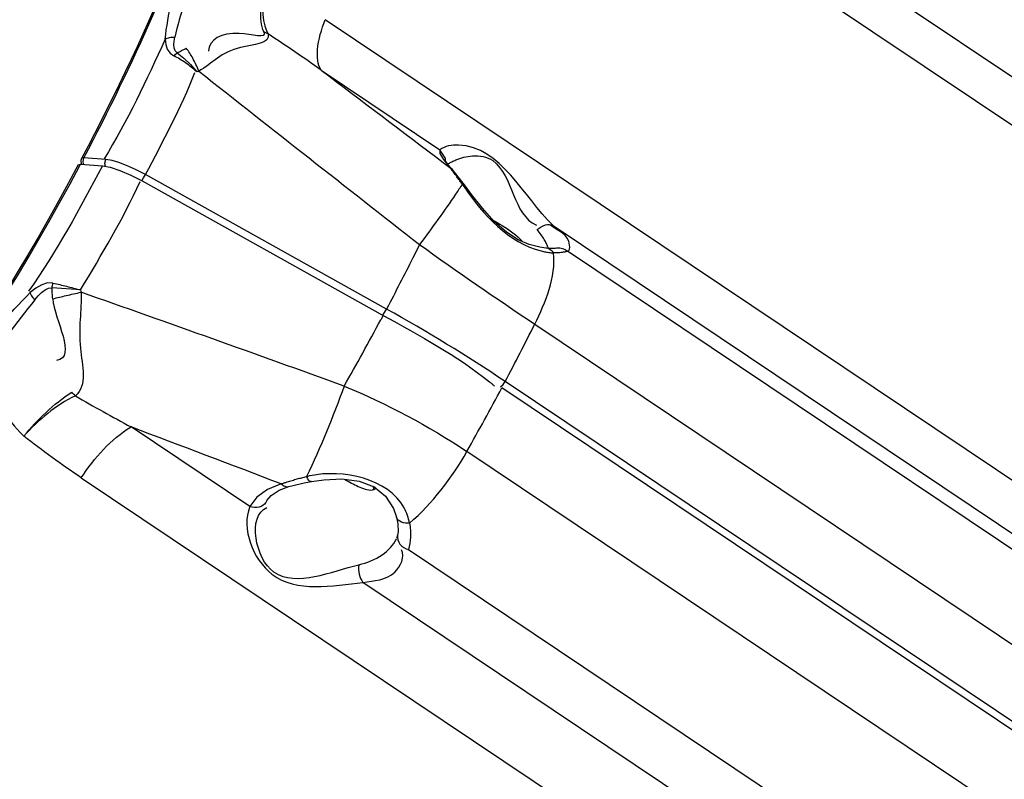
# Paper-space layout 'Sheet' of a CAD drawing. Header units: inches. Extents: x 0.2 to 10.8, y 0.2 to 8.3.
# Tile 111 of 256: x 5.131 to 5.401, y 2.195 to 2.403. Entities that reach past the tile are written whole.
import ezdxf

# ---------------------------------------------------------------- set-up
doc = ezdxf.new("R2010")
doc.units = ezdxf.units.IN
doc.header["$MEASUREMENT"] = 0
doc.layers.get('0').update_dxf_attribs({"lineweight": 5})

psp = doc.layouts.new('Sheet')

# ---------------------------------------------------------------- linework, layer by layer
at = {"color": 0, "linetype": 'ByBlock', "lineweight": -3}
for p, q in [((5.477846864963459, 2.336715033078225), (5.212774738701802, 2.514337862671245)), ((5.209231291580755, 2.503538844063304), (5.474303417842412, 2.325916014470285)), ((5.451995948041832, 2.243706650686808), (5.21494741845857, 2.402551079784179)), ((5.213840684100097, 2.38874743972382), (5.246329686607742, 2.366976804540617)), ((5.247802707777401, 2.364737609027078), (5.246329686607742, 2.366976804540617)), ((5.148640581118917, 2.363776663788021), (5.14890445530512, 2.364772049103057)), ((5.154887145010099, 2.364289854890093), (5.148904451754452, 2.364772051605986)), ((5.154623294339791, 2.363294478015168), (5.154887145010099, 2.364289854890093)), ((5.156611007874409, 2.363997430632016), (5.154887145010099, 2.364289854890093)), ((5.247288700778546, 2.364330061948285), (5.249071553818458, 2.362113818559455)), ((5.147361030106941, 2.362888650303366), (5.147992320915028, 2.363055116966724)), ((5.147765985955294, 2.362657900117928), (5.147992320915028, 2.363055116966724)), ((5.1477803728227, 2.362657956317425), (5.147992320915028, 2.363055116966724)), ((5.147992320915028, 2.363055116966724), (5.153974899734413, 2.362572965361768)), ((5.14879360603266, 2.362990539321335), (5.148640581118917, 2.363776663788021)), ((5.154793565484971, 2.362419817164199), (5.154623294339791, 2.363294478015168)), ((5.158751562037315, 2.361308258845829), (5.161720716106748, 2.360042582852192)), ((5.24720489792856, 2.363523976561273), (5.249071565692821, 2.362113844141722)), ((5.249659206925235, 2.361626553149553), (5.249071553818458, 2.362113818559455)), ((5.253342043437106, 2.356981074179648), (5.249659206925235, 2.361626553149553)), ((5.161720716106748, 2.360042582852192), (5.164794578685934, 2.358466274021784)), ((5.16474886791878, 2.358489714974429), (5.165235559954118, 2.359269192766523)), ((5.164794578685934, 2.358466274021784), (5.230807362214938, 2.32167527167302)), ((5.165235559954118, 2.359269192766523), (5.165742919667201, 2.360176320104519)), ((5.231724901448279, 2.323401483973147), (5.165742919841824, 2.360176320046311)), ((5.277307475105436, 2.346218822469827), (5.448742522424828, 2.231341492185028)), ((5.240764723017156, 2.341031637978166), (5.239368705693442, 2.338230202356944)), ((5.455373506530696, 2.222515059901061), (5.281247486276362, 2.339195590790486)), ((5.147976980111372, 2.328610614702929), (5.140175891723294, 2.329238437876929)), ((5.232236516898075, 2.324368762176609), (5.231724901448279, 2.323401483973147)), ((5.230807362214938, 2.321675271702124), (5.2301566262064, 2.320457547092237)), ((5.230732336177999, 2.32171708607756), (5.231217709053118, 2.322494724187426)), ((5.231217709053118, 2.322494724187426), (5.231724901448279, 2.323401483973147)), ((5.272292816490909, 2.319253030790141), (5.529438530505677, 2.146941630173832)), ((5.262958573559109, 2.302072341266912), (5.26364043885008, 2.30271315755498)), ((5.520447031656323, 2.129538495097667), (5.263301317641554, 2.301849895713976)), ((5.26364043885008, 2.30271315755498), (5.264219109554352, 2.303576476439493)), ((5.521364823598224, 2.131265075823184), (5.264219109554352, 2.303576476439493)), ((5.194292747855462, 2.269384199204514), (5.16180374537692, 2.291154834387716)), ((5.510877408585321, 2.112131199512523), (5.253731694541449, 2.284442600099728)), ((5.148141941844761, 2.277260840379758), (5.385190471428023, 2.118416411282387)), ((5.202919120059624, 2.275557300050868), (5.199149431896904, 2.27404738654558)), ((5.227869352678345, 2.27390391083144), (5.228383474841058, 2.274044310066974)), ((5.19897794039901, 2.271011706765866), (5.198684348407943, 2.270489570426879)), ((5.234763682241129, 2.261515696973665), (5.234453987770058, 2.260585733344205)), ((5.23488382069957, 2.262419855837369), (5.234764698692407, 2.261520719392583)), ((5.237734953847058, 2.257590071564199), (5.411860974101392, 2.140909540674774)), ((5.396705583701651, 2.133748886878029), (5.22527053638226, 2.248626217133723))]:
    psp.add_line(p, q, dxfattribs=at)
for points in [[(5.171138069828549, 2.397228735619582), (5.171296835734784, 2.395798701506), (5.171716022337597, 2.394513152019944), (5.172457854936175, 2.393423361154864), (5.173549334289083, 2.392630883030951)], [(5.174424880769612, 2.393470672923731), (5.173857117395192, 2.394054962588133), (5.173572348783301, 2.394838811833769), (5.173502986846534, 2.395735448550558), (5.17357604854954, 2.396712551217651), (5.173770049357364, 2.397760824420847)], [(5.17442488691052, 2.39347066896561), (5.176214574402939, 2.39207315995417), (5.178041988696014, 2.390309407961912), (5.179789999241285, 2.388274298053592)], [(5.246329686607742, 2.366976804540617), (5.246361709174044, 2.365977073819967), (5.247288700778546, 2.364330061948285)], [(5.14826917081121, 2.364598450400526), (5.148058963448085, 2.363993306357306), (5.148099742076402, 2.363046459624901)], [(5.148904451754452, 2.364772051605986), (5.148659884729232, 2.364774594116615), (5.148458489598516, 2.364739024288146), (5.148312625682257, 2.364656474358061), (5.148269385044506, 2.364598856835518)], [(5.16574291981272, 2.360176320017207), (5.163032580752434, 2.361580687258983), (5.160591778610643, 2.362667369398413), (5.158488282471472, 2.363452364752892), (5.156611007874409, 2.363997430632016)], [(5.249663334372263, 2.361621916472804), (5.249051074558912, 2.362333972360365), (5.248185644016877, 2.363452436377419), (5.247771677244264, 2.364105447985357), (5.247721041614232, 2.364207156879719)], [(5.153974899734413, 2.362572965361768), (5.156102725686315, 2.362174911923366), (5.158751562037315, 2.361308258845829)], [(5.275328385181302, 2.340072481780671), (5.27367449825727, 2.34032390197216), (5.270797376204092, 2.341073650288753), (5.267809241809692, 2.342341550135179), (5.26459555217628, 2.344384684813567), (5.261229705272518, 2.34736905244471), (5.258005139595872, 2.350973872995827), (5.255018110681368, 2.354766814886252), (5.253337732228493, 2.356986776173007)], [(5.278292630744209, 2.340010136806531), (5.277889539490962, 2.339977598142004), (5.27656374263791, 2.339975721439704), (5.275329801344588, 2.340072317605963)], [(5.140422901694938, 2.330503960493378), (5.13892629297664, 2.330537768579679), (5.137346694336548, 2.330048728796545), (5.135755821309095, 2.329142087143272), (5.134170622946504, 2.327898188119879)], [(5.135461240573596, 2.325914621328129), (5.136389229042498, 2.326985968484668), (5.137322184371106, 2.327903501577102), (5.138267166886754, 2.328627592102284), (5.139230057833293, 2.329121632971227), (5.140175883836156, 2.329238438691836)], [(5.204973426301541, 2.274849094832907), (5.206128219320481, 2.275167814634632), (5.20919398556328, 2.275890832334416), (5.211158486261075, 2.276258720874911)], [(5.211159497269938, 2.276258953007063), (5.21453736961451, 2.276711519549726), (5.219526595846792, 2.276903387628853), (5.224216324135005, 2.276341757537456), (5.228344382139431, 2.274773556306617), (5.23149373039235, 2.272162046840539), (5.233606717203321, 2.268804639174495), (5.234439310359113, 2.266476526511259)], [(5.199149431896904, 2.27404738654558), (5.196227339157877, 2.271952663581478), (5.194292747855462, 2.269384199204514)], [(5.198981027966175, 2.271016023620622), (5.200190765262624, 2.272419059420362), (5.20231173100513, 2.273820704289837), (5.204972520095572, 2.274848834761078)], [(5.234442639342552, 2.266464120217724), (5.234801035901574, 2.264675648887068), (5.23488382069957, 2.262419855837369)]]:
    psp.add_lwpolyline(points, dxfattribs=at)
for centre, radius, start, end in [((4.935581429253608, 1.996312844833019), 0.4810749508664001, 54.66114205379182, 56.75569350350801), ((5.191610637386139, 2.357490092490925), 0.03297566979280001, 109.9642985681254, 111.0059815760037), ((15.31045195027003, 15.22319061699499), 16.3508006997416, 231.716885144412, 231.986078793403), ((6.072788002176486, 3.511809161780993), 1.4363071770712, 234.6001617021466, 236.1287740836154), ((5.18436821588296, 2.33533060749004), 0.0370064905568, 190.4623637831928, 191.4383357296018), ((2.456253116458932, -5.336073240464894), 8.123046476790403, 70.1078956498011, 70.64723432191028), ((4.552656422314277, 2.683378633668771), 0.7685819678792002, 330.2773076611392, 331.8230824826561), ((4.603788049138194, 2.653627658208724), 0.7474657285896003, 332.0748714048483, 333.4265676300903), ((4.573950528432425, 2.669484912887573), 0.7812554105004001, 330.471874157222, 331.9287255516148), ((0.004017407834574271, -11.36671407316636), 14.5993199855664, 69.1387721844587, 69.31135239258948)]:
    psp.add_arc(centre, radius, start, end, dxfattribs=at)
for points, knots in [([(5.197479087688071, 2.509074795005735), (5.196487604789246, 2.49834218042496), (5.187588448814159, 2.447907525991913), (5.167113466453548, 2.400201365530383), (5.148269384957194, 2.364598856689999)], [0, 0, 0, 0, 0.2110899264, 1, 1, 1, 1]), ([(5.148904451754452, 2.364772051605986), (5.155652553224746, 2.377521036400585), (5.177831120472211, 2.423315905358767), (5.194735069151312, 2.472667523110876), (5.198445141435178, 2.50904811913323)], [0, 0, 0, 0, 0.2828713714, 1, 1, 1, 1]), ([(5.198112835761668, 2.399216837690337), (5.197402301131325, 2.401020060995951), (5.19708948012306, 2.405734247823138), (5.197928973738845, 2.410232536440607), (5.198629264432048, 2.412768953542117)], [0, 0, 0, 0, 0.4241540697, 1, 1, 1, 1]), ([(5.198629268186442, 2.412768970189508), (5.198044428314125, 2.410143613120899), (5.197443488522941, 2.405378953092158), (5.19832352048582, 2.40049281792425), (5.199311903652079, 2.398655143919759)], [0, 0, 0, 0, 0.5631341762, 1, 1, 1, 1]), ([(5.213840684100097, 2.38874743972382), (5.21279893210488, 2.390309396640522), (5.212540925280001, 2.395450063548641), (5.213916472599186, 2.399904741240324), (5.21494741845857, 2.402551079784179)], [0, 0, 0, 0, 0.3979792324, 1, 1, 1, 1]), ([(5.198113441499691, 2.399216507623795), (5.199125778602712, 2.397222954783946), (5.18871177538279, 2.400463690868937), (5.18316748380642, 2.397179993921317), (5.183020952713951, 2.393953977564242)], [0, 0, 0, 0, 0.4091085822, 1, 1, 1, 1]), ([(5.199311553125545, 2.398655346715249), (5.199119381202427, 2.398761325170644), (5.198725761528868, 2.398961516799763), (5.198319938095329, 2.399135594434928), (5.198113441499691, 2.399216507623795)], [0, 0, 0, 0, 0.4973642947, 1, 1, 1, 1]), ([(5.171138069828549, 2.397228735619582), (5.17149683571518, 2.39747096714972), (5.17237341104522, 2.397799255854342), (5.173297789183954, 2.397820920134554), (5.173770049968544, 2.397760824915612)], [0, 0, 0, 0, 0.4762449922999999, 1, 1, 1, 1]), ([(5.199311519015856, 2.398655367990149), (5.200044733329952, 2.395956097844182), (5.187759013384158, 2.395525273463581), (5.184139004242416, 2.39067685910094), (5.180349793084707, 2.388483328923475)], [0, 0, 0, 0, 0.3898152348, 1, 1, 1, 1]), ([(5.174424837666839, 2.39347064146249), (5.174828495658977, 2.393696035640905), (5.175645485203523, 2.394133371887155), (5.176477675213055, 2.39454105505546), (5.176898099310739, 2.394737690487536)], [0, 0, 0, 0, 0.4990215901, 1, 1, 1, 1]), ([(5.180351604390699, 2.388484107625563), (5.179865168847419, 2.389688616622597), (5.178858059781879, 2.391857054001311), (5.177581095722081, 2.393890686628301), (5.176898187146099, 2.39473773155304)], [0, 0, 0, 0, 0.5441911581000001, 1, 1, 1, 1]), ([(5.173549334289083, 2.392630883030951), (5.173680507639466, 2.392793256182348), (5.173954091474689, 2.393093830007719), (5.174265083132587, 2.393356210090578), (5.174424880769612, 2.393470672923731)], [0, 0, 0, 0, 0.5150194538, 1, 1, 1, 1]), ([(5.179790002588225, 2.38827429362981), (5.178806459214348, 2.389164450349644), (5.176817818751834, 2.390758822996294), (5.174641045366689, 2.392094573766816), (5.173550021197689, 2.392631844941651)], [0, 0, 0, 0, 0.5217115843, 1, 1, 1, 1]), ([(5.277307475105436, 2.346218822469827), (5.269261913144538, 2.354186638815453), (5.261989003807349, 2.36999546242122), (5.247739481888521, 2.368014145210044), (5.246329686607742, 2.366976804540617)], [0, 0, 0, 0, 0.8661186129, 1, 1, 1, 1]), ([(5.247908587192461, 2.363965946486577), (5.247903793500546, 2.364095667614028), (5.247881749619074, 2.364355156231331), (5.247833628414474, 2.364611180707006), (5.247802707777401, 2.364737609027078)], [0, 0, 0, 0, 0.499336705, 1, 1, 1, 1]), ([(5.248722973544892, 2.363203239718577), (5.249011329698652, 2.36338556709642), (5.249660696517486, 2.363740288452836), (5.250338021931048, 2.364036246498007), (5.250707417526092, 2.364182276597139)], [0, 0, 0, 0, 0.4620456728, 1, 1, 1, 1]), ([(5.250707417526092, 2.364182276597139), (5.252149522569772, 2.364752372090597), (5.255492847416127, 2.365718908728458), (5.259223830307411, 2.365085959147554), (5.260808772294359, 2.364020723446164)], [0, 0, 0, 0, 0.4481339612, 1, 1, 1, 1]), ([(5.248438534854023, 2.363013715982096), (5.248484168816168, 2.363045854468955), (5.248578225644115, 2.363110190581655), (5.248673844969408, 2.363172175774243), (5.248722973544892, 2.363203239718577)], [0, 0, 0, 0, 0.4898615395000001, 1, 1, 1, 1]), ([(5.24953053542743, 2.361551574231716), (5.24945420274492, 2.361647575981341), (5.249302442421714, 2.361836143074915), (5.249148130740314, 2.362022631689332), (5.24907130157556, 2.36211402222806)], [0, 0, 0, 0, 0.5067257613, 1, 1, 1, 1]), ([(5.251204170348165, 2.359305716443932), (5.250922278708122, 2.359700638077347), (5.250375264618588, 2.360457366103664), (5.249809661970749, 2.361200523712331), (5.24953053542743, 2.361551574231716)], [0, 0, 0, 0, 0.5196592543, 1, 1, 1, 1]), ([(5.252448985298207, 2.357540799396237), (5.252237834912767, 2.357841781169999), (5.251824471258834, 2.358431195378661), (5.251408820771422, 2.359019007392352), (5.251204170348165, 2.359305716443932)], [0, 0, 0, 0, 0.5106994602, 1, 1, 1, 1]), ([(5.252449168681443, 2.357540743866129), (5.251870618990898, 2.356616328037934), (5.24811117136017, 2.351016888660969), (5.244124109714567, 2.345577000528), (5.240764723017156, 2.341031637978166)], [0, 0, 0, 0, 0.1617380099, 1, 1, 1, 1]), ([(5.252449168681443, 2.357540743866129), (5.252621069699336, 2.357497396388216), (5.252956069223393, 2.357366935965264), (5.253231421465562, 2.357128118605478), (5.253337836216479, 2.356986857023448)], [0, 0, 0, 0, 0.5005981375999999, 1, 1, 1, 1]), ([(5.25244916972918, 2.357540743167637), (5.252534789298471, 2.35741863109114), (5.252707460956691, 2.357171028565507), (5.252879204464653, 2.356922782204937), (5.252965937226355, 2.356797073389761)], [0, 0, 0, 0, 0.4940562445, 1, 1, 1, 1]), ([(5.260985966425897, 2.3476566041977), (5.26179747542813, 2.347216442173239), (5.264633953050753, 2.345559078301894), (5.267380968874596, 2.343628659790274), (5.26896528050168, 2.341866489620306)], [0, 0, 0, 0, 0.2803631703, 1, 1, 1, 1]), ([(5.272998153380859, 2.345114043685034), (5.273615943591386, 2.345705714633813), (5.274971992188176, 2.346576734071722), (5.276697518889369, 2.346557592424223), (5.277307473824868, 2.346218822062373)], [0, 0, 0, 0, 0.5507681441, 1, 1, 1, 1]), ([(5.274899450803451, 2.342433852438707), (5.274634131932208, 2.342871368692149), (5.274025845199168, 2.34378428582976), (5.273362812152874, 2.344657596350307), (5.272998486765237, 2.345114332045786)], [0, 0, 0, 0, 0.4668930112, 1, 1, 1, 1]), ([(5.281247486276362, 2.339195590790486), (5.281837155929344, 2.3392794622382), (5.282311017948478, 2.343818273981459), (5.278541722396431, 2.344751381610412), (5.276595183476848, 2.346386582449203)], [0, 0, 0, 0, 0.1898143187, 1, 1, 1, 1]), ([(5.275914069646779, 2.340362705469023), (5.275800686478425, 2.340694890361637), (5.275493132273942, 2.341403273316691), (5.275116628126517, 2.342075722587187), (5.274899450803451, 2.342433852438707)], [0, 0, 0, 0, 0.4559432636, 1, 1, 1, 1]), ([(5.277435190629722, 2.338766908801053), (5.277199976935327, 2.339098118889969), (5.276590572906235, 2.33971229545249), (5.275765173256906, 2.340022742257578), (5.275329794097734, 2.340072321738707)], [0, 0, 0, 0, 0.4810761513, 1, 1, 1, 1]), ([(5.276027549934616, 2.33998885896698), (5.276011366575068, 2.340050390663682), (5.275975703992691, 2.340175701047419), (5.275935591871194, 2.340299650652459), (5.275914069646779, 2.340362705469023)], [0, 0, 0, 0, 0.4884744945, 1, 1, 1, 1]), ([(5.281247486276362, 2.339195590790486), (5.280861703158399, 2.339502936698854), (5.279924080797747, 2.34000078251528), (5.278857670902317, 2.340083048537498), (5.278321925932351, 2.340013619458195)], [0, 0, 0, 0, 0.4772704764, 1, 1, 1, 1]), ([(5.239368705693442, 2.338230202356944), (5.238208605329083, 2.335914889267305), (5.23585564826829, 2.331281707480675), (5.233453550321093, 2.326673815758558), (5.232236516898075, 2.324368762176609)], [0, 0, 0, 0, 0.4983716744, 1, 1, 1, 1]), ([(5.274097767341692, 2.339279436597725), (5.274293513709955, 2.339231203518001), (5.274677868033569, 2.339141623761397), (5.275064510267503, 2.339062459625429), (5.2752541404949, 2.339026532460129)], [0, 0, 0, 0, 0.5108940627, 1, 1, 1, 1]), ([(5.2752541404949, 2.339026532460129), (5.275638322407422, 2.338953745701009), (5.276362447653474, 2.338838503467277), (5.277093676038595, 2.338777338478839), (5.277435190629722, 2.338766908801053)], [0, 0, 0, 0, 0.5336720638, 1, 1, 1, 1]), ([(5.279179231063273, 2.338807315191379), (5.278906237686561, 2.338785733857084), (5.278325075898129, 2.338756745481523), (5.277743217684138, 2.338758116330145), (5.277435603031, 2.338766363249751)], [0, 0, 0, 0, 0.4708718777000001, 1, 1, 1, 1]), ([(5.28124799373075, 2.339195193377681), (5.280986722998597, 2.339091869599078), (5.280298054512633, 2.338928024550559), (5.279600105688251, 2.338840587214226), (5.279179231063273, 2.338807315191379)], [0, 0, 0, 0, 0.3995741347, 1, 1, 1, 1]), ([(5.140175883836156, 2.329238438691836), (5.140195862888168, 2.329454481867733), (5.140257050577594, 2.329881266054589), (5.140360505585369, 2.330299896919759), (5.140422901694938, 2.330503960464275)], [0, 0, 0, 0, 0.5041538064, 1, 1, 1, 1]), ([(5.140349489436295, 2.326193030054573), (5.140304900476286, 2.326701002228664), (5.14023152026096, 2.32771545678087), (5.140189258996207, 2.328731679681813), (5.140175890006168, 2.32923850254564)], [0, 0, 0, 0, 0.501438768, 1, 1, 1, 1]), ([(5.140422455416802, 2.330502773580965), (5.141650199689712, 2.330229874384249), (5.144174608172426, 2.329622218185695), (5.146685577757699, 2.328962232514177), (5.147976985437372, 2.328610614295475)], [0, 0, 0, 0, 0.4844552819, 1, 1, 1, 1]), ([(5.135461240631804, 2.325914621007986), (5.135155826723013, 2.326245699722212), (5.134658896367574, 2.326863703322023), (5.13426446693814, 2.327568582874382), (5.134170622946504, 2.327898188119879)], [0, 0, 0, 0, 0.5679134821, 1, 1, 1, 1]), ([(5.14034952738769, 2.326192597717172), (5.141587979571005, 2.326502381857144), (5.144166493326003, 2.327119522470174), (5.146753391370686, 2.327700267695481), (5.148096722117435, 2.327991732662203)], [0, 0, 0, 0, 0.4815218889, 1, 1, 1, 1]), ([(5.148096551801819, 2.327989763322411), (5.148260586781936, 2.322894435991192), (5.146613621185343, 2.314334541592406), (5.149929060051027, 2.302436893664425), (5.146542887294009, 2.29969051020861)], [0, 0, 0, 0, 0.5390182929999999, 1, 1, 1, 1]), ([(5.259957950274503, 2.303448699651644), (5.260178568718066, 2.303269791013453), (5.260614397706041, 2.302911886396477), (5.26104548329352, 2.302548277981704), (5.261258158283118, 2.302366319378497)], [0, 0, 0, 0, 0.5036808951, 1, 1, 1, 1]), ([(5.146542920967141, 2.299690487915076), (5.146372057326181, 2.299838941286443), (5.146033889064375, 2.30014673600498), (5.14570947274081, 2.300468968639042), (5.145549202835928, 2.300634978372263)], [0, 0, 0, 0, 0.4951830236, 1, 1, 1, 1]), ([(5.210869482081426, 2.277783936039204), (5.210689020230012, 2.277745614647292), (5.210331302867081, 2.277668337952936), (5.209974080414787, 2.277588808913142), (5.209797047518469, 2.277548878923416)], [0, 0, 0, 0, 0.5041064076, 1, 1, 1, 1]), ([(5.202918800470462, 2.275557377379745), (5.203184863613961, 2.27565070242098), (5.203724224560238, 2.275836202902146), (5.204265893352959, 2.276014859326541), (5.204540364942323, 2.276103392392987)], [0, 0, 0, 0, 0.494353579, 1, 1, 1, 1]), ([(5.202919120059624, 2.275557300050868), (5.203203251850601, 2.275284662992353), (5.203825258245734, 2.274830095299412), (5.204630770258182, 2.274750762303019), (5.20497251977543, 2.274848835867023)], [0, 0, 0, 0, 0.5255133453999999, 1, 1, 1, 1]), ([(5.204540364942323, 2.276103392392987), (5.204986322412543, 2.276247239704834), (5.205894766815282, 2.276529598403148), (5.206809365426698, 2.276791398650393), (5.20727492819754, 2.276918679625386)], [0, 0, 0, 0, 0.4926069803, 1, 1, 1, 1]), ([(5.20727492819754, 2.276918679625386), (5.207688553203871, 2.277031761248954), (5.208526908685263, 2.277251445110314), (5.209369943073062, 2.277452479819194), (5.209796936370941, 2.277549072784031)], [0, 0, 0, 0, 0.4948197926, 1, 1, 1, 1]), ([(5.209797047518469, 2.277548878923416), (5.209964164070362, 2.277201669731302), (5.210258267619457, 2.276640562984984), (5.21089734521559, 2.276215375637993), (5.211158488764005, 2.276258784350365)], [0, 0, 0, 0, 0.5927660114, 1, 1, 1, 1]), ([(5.220369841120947, 2.276801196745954), (5.221504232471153, 2.276058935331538), (5.223864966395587, 2.274836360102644), (5.226529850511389, 2.273775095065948), (5.227869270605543, 2.273903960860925)], [0, 0, 0, 0, 0.501859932, 1, 1, 1, 1]), ([(5.227869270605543, 2.273903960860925), (5.228029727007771, 2.273948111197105), (5.228404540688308, 2.27431269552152), (5.228097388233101, 2.274726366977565), (5.227958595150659, 2.274919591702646)], [0, 0, 0, 0, 0.4115979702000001, 1, 1, 1, 1]), ([(5.228620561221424, 2.274425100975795), (5.22864130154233, 2.274346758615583), (5.22864004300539, 2.274151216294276), (5.228465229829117, 2.274067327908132), (5.228382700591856, 2.274044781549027)], [0, 0, 0, 0, 0.486457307, 1, 1, 1, 1]), ([(5.228465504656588, 2.274733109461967), (5.228478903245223, 2.274713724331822), (5.228504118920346, 2.274675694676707), (5.228527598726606, 2.274636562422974), (5.228538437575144, 2.274617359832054)], [0, 0, 0, 0, 0.5166012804, 1, 1, 1, 1]), ([(5.228538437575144, 2.274617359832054), (5.228556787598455, 2.27458485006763), (5.228588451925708, 2.274522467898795), (5.228612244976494, 2.274456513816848), (5.228620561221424, 2.274425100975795)], [0, 0, 0, 0, 0.5346292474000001, 1, 1, 1, 1]), ([(5.198684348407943, 2.270489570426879), (5.198284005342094, 2.269857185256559), (5.19678600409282, 2.268897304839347), (5.195090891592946, 2.269090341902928), (5.194292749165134, 2.269384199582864)], [0, 0, 0, 0, 0.468084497, 1, 1, 1, 1]), ([(5.194292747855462, 2.269384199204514), (5.191906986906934, 2.263344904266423), (5.199325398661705, 2.244102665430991), (5.216985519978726, 2.247719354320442), (5.22527053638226, 2.248626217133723)], [0, 0, 0, 0, 0.4379197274, 1, 1, 1, 1]), ([(5.238023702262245, 2.264852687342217), (5.23789701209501, 2.265549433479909), (5.237493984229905, 2.266977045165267), (5.23688594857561, 2.268326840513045), (5.236527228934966, 2.269005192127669)], [0, 0, 0, 0, 0.479943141, 1, 1, 1, 1]), ([(5.238023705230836, 2.264852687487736), (5.237285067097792, 2.264774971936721), (5.235866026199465, 2.264823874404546), (5.234614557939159, 2.265846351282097), (5.234447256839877, 2.266465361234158)], [0, 0, 0, 0, 0.5366691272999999, 1, 1, 1, 1]), ([(5.238024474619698, 2.264852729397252), (5.2382514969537, 2.263584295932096), (5.238440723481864, 2.261132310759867), (5.238073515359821, 2.258689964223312), (5.237735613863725, 2.257589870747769)], [0, 0, 0, 0, 0.5282386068, 1, 1, 1, 1]), ([(5.234763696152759, 2.261515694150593), (5.234596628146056, 2.260691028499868), (5.235196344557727, 2.258762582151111), (5.2368466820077, 2.257828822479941), (5.237734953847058, 2.257590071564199)], [0, 0, 0, 0, 0.4777484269, 1, 1, 1, 1]), ([(5.224119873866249, 2.253444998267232), (5.226393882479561, 2.25396429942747), (5.230478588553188, 2.255549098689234), (5.233610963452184, 2.258799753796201), (5.234444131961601, 2.260564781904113)], [0, 0, 0, 0, 0.5444359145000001, 1, 1, 1, 1]), ([(5.22527053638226, 2.248626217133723), (5.228286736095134, 2.249098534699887), (5.233966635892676, 2.24918257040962), (5.236795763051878, 2.255669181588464), (5.235790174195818, 2.257542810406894)], [0, 0, 0, 0, 0.5894439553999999, 1, 1, 1, 1]), ([(5.224119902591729, 2.253445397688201), (5.22399909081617, 2.252581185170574), (5.224120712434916, 2.250872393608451), (5.224766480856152, 2.249257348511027), (5.22527053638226, 2.248626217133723)], [0, 0, 0, 0, 0.5193128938, 1, 1, 1, 1])]:
    psp.add_open_spline(points, degree=3, knots=knots, dxfattribs=at)
for points in [[(5.171136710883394, 2.3972278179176), (5.17186249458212, 2.404053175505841), (5.17348239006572, 2.410863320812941), (5.176076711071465, 2.41721798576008)], [(5.180111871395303, 2.416170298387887), (5.17728855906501, 2.41032616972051), (5.175208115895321, 2.404089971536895), (5.17376994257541, 2.397760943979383)], [(5.171138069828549, 2.397228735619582), (5.166041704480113, 2.38607366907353), (5.160843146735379, 2.374899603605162), (5.154401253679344, 2.364463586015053)], [(5.213840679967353, 2.388747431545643), (5.224958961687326, 2.380335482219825), (5.236080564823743, 2.371927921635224), (5.24720489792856, 2.363523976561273)], [(5.165742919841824, 2.360176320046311), (5.170579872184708, 2.369309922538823), (5.175486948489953, 2.378456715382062), (5.179282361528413, 2.388069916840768)], [(5.260808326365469, 2.364019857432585), (5.266529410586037, 2.359796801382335), (5.266244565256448, 2.34915112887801), (5.272788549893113, 2.34636881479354)], [(5.147360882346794, 2.362888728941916), (5.118866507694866, 2.309448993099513), (5.083060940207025, 2.259130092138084), (5.040866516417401, 2.215686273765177)], [(5.041240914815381, 2.215314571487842), (5.083405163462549, 2.258852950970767), (5.119226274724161, 2.309196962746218), (5.1477803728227, 2.362657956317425)], [(5.153974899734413, 2.362572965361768), (5.147732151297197, 2.350865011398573), (5.141413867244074, 2.339121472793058), (5.133761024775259, 2.328282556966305)], [(5.147976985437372, 2.328610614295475), (5.153763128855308, 2.33831411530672), (5.159607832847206, 2.348037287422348), (5.164295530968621, 2.358316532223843)], [(5.252965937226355, 2.356797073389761), (5.25816191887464, 2.349266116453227), (5.265213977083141, 2.341468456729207), (5.274097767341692, 2.339279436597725)], [(5.272292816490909, 2.319253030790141), (5.275301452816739, 2.325269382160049), (5.278183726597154, 2.332081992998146), (5.277435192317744, 2.338766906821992)], [(5.118081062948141, 2.308449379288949), (5.122705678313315, 2.315478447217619), (5.128269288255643, 2.321901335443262), (5.134170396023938, 2.327898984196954)], [(5.14034952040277, 2.326192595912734), (5.140845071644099, 2.320577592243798), (5.147011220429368, 2.310107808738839), (5.141430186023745, 2.309316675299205)], [(5.135460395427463, 2.325915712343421), (5.1303420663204, 2.319710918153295), (5.12552658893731, 2.313197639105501), (5.121493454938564, 2.306238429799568)], [(5.230807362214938, 2.32167527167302), (5.240817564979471, 2.316096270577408), (5.251056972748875, 2.310666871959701), (5.259957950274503, 2.303448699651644)], [(5.264219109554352, 2.303576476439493), (5.253678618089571, 2.31063957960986), (5.242808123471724, 2.317224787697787), (5.231724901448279, 2.323401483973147)], [(5.121495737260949, 2.306238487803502), (5.123773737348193, 2.29971158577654), (5.12747739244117, 2.293438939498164), (5.132430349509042, 2.288616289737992)], [(5.220120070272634, 2.302313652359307), (5.217064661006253, 2.293908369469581), (5.213745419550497, 2.285573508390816), (5.209797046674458, 2.277548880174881)], [(5.220119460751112, 2.302312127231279), (5.231829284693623, 2.297424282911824), (5.243189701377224, 2.291504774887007), (5.253730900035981, 2.284441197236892)], [(5.132430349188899, 2.288616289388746), (5.136205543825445, 2.293190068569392), (5.140573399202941, 2.297407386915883), (5.145548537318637, 2.300635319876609)], [(5.146543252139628, 2.299690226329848), (5.141174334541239, 2.297057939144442), (5.136455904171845, 2.293038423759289), (5.132430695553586, 2.288616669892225)], [(5.146542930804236, 2.299690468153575), (5.15156378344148, 2.296730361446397), (5.156661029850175, 2.293898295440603), (5.161803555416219, 2.291155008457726)], [(5.148141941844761, 2.277260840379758), (5.151781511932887, 2.282640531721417), (5.156194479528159, 2.287880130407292), (5.16180374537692, 2.291154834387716)], [(5.148142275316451, 2.27726133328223), (5.142774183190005, 2.280858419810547), (5.137511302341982, 2.284623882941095), (5.132430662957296, 2.288616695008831)], [(5.238023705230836, 2.264852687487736), (5.24439188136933, 2.270284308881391), (5.24960711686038, 2.277159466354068), (5.253731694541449, 2.284442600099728)], [(5.236527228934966, 2.269005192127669), (5.232301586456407, 2.276996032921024), (5.219711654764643, 2.279661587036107), (5.210869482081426, 2.277783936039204)], [(5.20081748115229, 2.251510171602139), (5.195928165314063, 2.25479485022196), (5.193499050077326, 2.266968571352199), (5.198995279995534, 2.269086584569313)], [(5.200817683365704, 2.251510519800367), (5.207284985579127, 2.247160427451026), (5.216521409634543, 2.251711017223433), (5.224119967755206, 2.253446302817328)]]:
    psp.add_open_spline(points, degree=3, dxfattribs=at)

doc.saveas('drawing.dxf')
